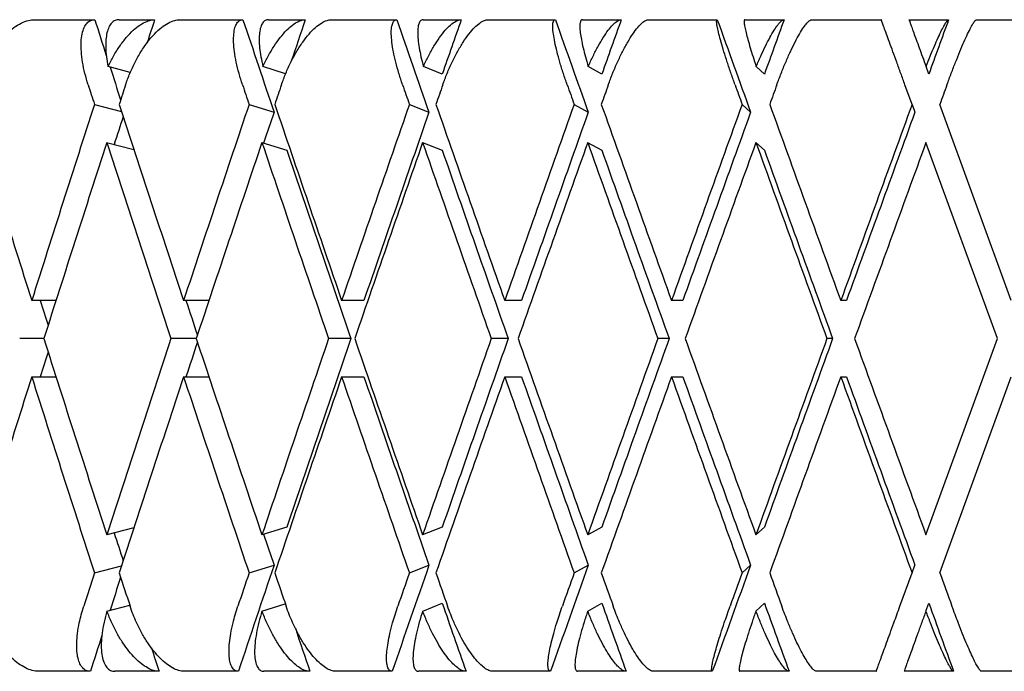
# Model space of a CAD drawing. Header units: millimetres. Extents: x 8 to 552, y 12 to 759.
# Tile 4 of 55: x 60.35 to 67.9, y 346.32 to 351.32. Entities that reach past the tile are written whole.
import ezdxf

# ---------------------------------------------------------------- set-up
doc = ezdxf.new("R2010")
doc.units = ezdxf.units.MM

msp = doc.modelspace()

# ---------------------------------------------------------------- linework, layer by layer
at = {"color": 7, "linetype": 'Continuous', "lineweight": 30}
for p, q in [((60.4568, 351.3176), (60.9218, 351.3176)), ((61.1098, 351.3176), (61.3807, 351.3176)), ((61.5723, 351.3176), (62.0585, 351.3176)), ((62.2546, 351.3176), (62.5365, 351.3176)), ((62.7356, 351.3176), (63.2393, 351.3176)), ((63.4419, 351.3176), (63.7327, 351.3176)), ((63.9377, 351.3176), (64.4551, 351.3176)), ((64.6627, 351.3176), (64.9602, 351.3176)), ((65.1696, 351.3176), (65.6967, 351.3176)), ((65.9077, 351.3176), (66.2096, 351.3176)), ((66.4218, 351.3176), (66.9547, 351.3176)), ((67.1675, 351.3176), (67.4716, 351.3176)), ((67.6849, 351.3176), (68.2195, 351.3176)), ((61.1941, 350.9133), (61.0232, 350.9577)), ((62.3858, 350.9031), (62.2115, 350.9577)), ((63.587, 350.9002), (63.4426, 350.9577)), ((64.8112, 350.9002), (64.7073, 350.9577)), ((66.0585, 350.9002), (65.9959, 350.9577)), ((67.3195, 350.9002), (67.2985, 350.9577)), ((67.1912, 350.6677), (67.1367, 350.8176)), ((60.9193, 350.6677), (61.1264, 350.614)), ((62.1053, 350.6677), (62.2966, 350.6078)), ((63.3349, 350.6677), (63.4853, 350.6078)), ((64.5989, 350.6677), (64.7071, 350.6078)), ((65.8876, 350.6677), (65.9529, 350.6078)), ((67.1912, 350.6677), (67.213, 350.6078)), ((67.9519, 349.1625), (67.4041, 350.6676)), ((61.0127, 350.3757), (61.2219, 350.3213)), ((62.2028, 350.3757), (62.3952, 350.3154)), ((63.4358, 350.3757), (63.587, 350.3154)), ((64.7024, 350.3757), (64.8112, 350.3154)), ((65.9929, 350.3757), (66.0585, 350.3154)), ((67.8455, 348.8701), (67.2977, 350.3752)), ((60.6242, 349.1625), (60.4379, 349.1625)), ((61.7974, 349.1625), (61.6028, 349.1625)), ((62.9864, 349.1625), (62.8153, 349.1625)), ((64.1955, 349.1625), (64.0661, 349.1625)), ((65.4325, 349.1625), (65.3457, 349.1625)), ((66.6878, 349.1625), (66.6442, 349.1625)), ((60.5306, 348.8701), (60.3455, 348.8701)), ((61.6998, 348.8701), (61.5062, 348.8701)), ((62.8862, 348.8701), (62.7152, 348.8701)), ((64.0926, 348.8701), (63.9632, 348.8701)), ((65.3276, 348.8701), (65.2408, 348.8701)), ((66.5818, 348.8701), (66.5382, 348.8701)), ((67.2977, 347.3649), (67.8455, 348.8701)), ((60.4379, 348.5777), (60.6237, 348.5777)), ((61.6028, 348.5777), (61.797, 348.5777)), ((62.8153, 348.5777), (62.9864, 348.5777)), ((64.0661, 348.5777), (64.1955, 348.5777)), ((65.3457, 348.5777), (65.4325, 348.5777)), ((66.6442, 348.5777), (66.6878, 348.5777)), ((67.4041, 347.0726), (67.9519, 348.5777)), ((61.2218, 347.4188), (61.0139, 347.3649)), ((62.3952, 347.4248), (62.2038, 347.3649)), ((63.587, 347.4248), (63.4366, 347.3649)), ((64.8112, 347.4248), (64.703, 347.3649)), ((66.0585, 347.4248), (65.9933, 347.3649)), ((60.9193, 347.0724), (61.1264, 347.1262)), ((62.1053, 347.0724), (62.2966, 347.1324)), ((63.3349, 347.0724), (63.4853, 347.1324)), ((64.5989, 347.0724), (64.7071, 347.1324)), ((65.8876, 347.0724), (65.9529, 347.1324)), ((67.0985, 346.8176), (67.1912, 347.0724)), ((67.1912, 347.0724), (67.213, 347.1324)), ((61.0146, 346.7803), (61.1895, 346.8257)), ((62.2043, 346.7803), (62.3829, 346.8362)), ((63.437, 346.7803), (63.587, 346.84)), ((64.7033, 346.7803), (64.8112, 346.84)), ((65.9935, 346.7803), (66.0585, 346.84)), ((67.2977, 346.7803), (67.3195, 346.84)), ((60.8881, 346.3176), (60.4899, 346.3176)), ((61.415, 346.3176), (61.0759, 346.3176)), ((62.0234, 346.3176), (61.6069, 346.3176)), ((62.5721, 346.3176), (62.2193, 346.3176)), ((63.203, 346.3176), (62.7715, 346.3176)), ((63.7694, 346.3176), (63.4054, 346.3176)), ((64.4179, 346.3176), (63.9746, 346.3176)), ((64.9977, 346.3176), (64.6254, 346.3176)), ((65.6588, 346.3176), (65.2073, 346.3176)), ((66.2477, 346.3176), (65.8698, 346.3176)), ((66.9165, 346.3176), (66.46, 346.3176)), ((67.5099, 346.3176), (67.1293, 346.3176)), ((68.1812, 346.3176), (67.7232, 346.3176))]:
    msp.add_line(p, q, dxfattribs=at)
for centre, major_axis, ratio, start_param, end_param in [((67.8455, 348.8701), (-13.4128, 39.7951), 0.13843, 1.462699, 1.469604), ((67.8455, 348.8701), (12.9277, 39.7812), 0.165076, 1.562916, 1.567376), ((67.8455, 348.8701), (-13.8067, 39.8088), 0.111284, 1.470745, 1.488586), ((67.8455, 348.8701), (13.4128, 39.7951), 0.13843, 1.555946, 1.564107), ((67.8455, 348.8701), (-14.1111, 39.8209), 0.083767, 1.479647, 1.497488), ((67.8455, 348.8701), (13.8067, 39.8088), 0.111284, 1.5479, 1.558394), ((67.8455, 348.8701), (-14.3275, 39.8303), 0.055984, 1.489187, 1.507027), ((67.8455, 348.8701), (14.1111, 39.8209), 0.083767, 1.538998, 1.549492), ((67.8455, 348.8701), (-14.4569, 39.8364), 0.028033, 1.499149, 1.51699), ((67.8455, 348.8701), (14.3275, 39.8303), 0.055984, 1.529458, 1.539952), ((67.8455, 348.8701), (14.4569, 39.8364), 0.028033, 1.519496, 1.52999), ((67.8455, 348.8701), (-13.4128, 39.7951), 0.13843, 1.471848, 1.47819), ((67.8455, 348.8701), (-13.8753, 41.1674), 0.13843, 1.4769, 1.48054), ((67.8455, 348.2853), (13.3735, 41.153), 0.165076, 1.562907, 1.566553), ((67.8455, 348.8701), (-14.2828, 41.1815), 0.111284, 1.484947, 1.488586), ((67.8455, 348.2853), (13.8753, 41.1674), 0.13843, 1.555937, 1.559583), ((67.8455, 348.8701), (-14.5977, 41.194), 0.083767, 1.493849, 1.497488), ((67.8455, 348.2853), (14.2828, 41.1815), 0.111284, 1.547891, 1.551537), ((67.8455, 348.8701), (-14.8216, 41.2038), 0.055984, 1.503388, 1.507027), ((67.8455, 348.2853), (14.5977, 41.194), 0.083767, 1.538989, 1.542635), ((67.8455, 348.8701), (-14.9554, 41.21), 0.028033, 1.513351, 1.51699), ((67.8455, 348.2853), (14.8216, 41.2038), 0.055984, 1.529449, 1.533096), ((67.8455, 348.2853), (14.9554, 41.21), 0.028033, 1.519487, 1.523133), ((67.8455, 349.4549), (-13.3735, 41.153), 0.165076, 1.487773, 1.524298), ((67.8455, 348.8701), (13.3735, 41.153), 0.165076, 1.580756, 1.617295), ((67.8455, 349.4549), (-13.8753, 41.1674), 0.13843, 1.494743, 1.531268), ((67.8455, 348.8701), (13.8753, 41.1674), 0.13843, 1.573786, 1.610325), ((67.8455, 349.4549), (-14.2828, 41.1815), 0.111284, 1.502789, 1.539314), ((67.8455, 348.8701), (14.2828, 41.1815), 0.111284, 1.56574, 1.602279), ((67.8455, 349.4549), (-14.5977, 41.194), 0.083767, 1.511691, 1.548216), ((67.8455, 348.8701), (14.5977, 41.194), 0.083767, 1.556838, 1.593377), ((67.8455, 349.4549), (-14.8216, 41.2038), 0.055984, 1.521231, 1.557755), ((67.8455, 348.8701), (14.8216, 41.2038), 0.055984, 1.547299, 1.583837), ((67.8455, 349.4549), (-14.9554, 41.21), 0.028033, 1.531193, 1.567718), ((67.8455, 348.8701), (14.9554, 41.21), 0.028033, 1.537336, 1.573875), ((67.8455, 348.8701), (12.9277, 39.7812), 0.165076, 1.581599, 1.586966), ((67.8455, 348.8701), (13.4128, 39.7951), 0.13843, 1.573786, 1.579732), ((67.8455, 348.8701), (13.8067, 39.8088), 0.111284, 1.56574, 1.602034), ((67.8455, 348.8701), (14.1111, 39.8209), 0.083767, 1.556838, 1.593132), ((67.8455, 348.8701), (14.3275, 39.8303), 0.055984, 1.547299, 1.583593), ((67.8455, 348.8701), (14.4569, 39.8364), 0.028033, 1.537336, 1.57363), ((67.8455, 348.2853), (13.3735, 41.153), 0.165076, 1.573657, 1.6102), ((67.8455, 348.8701), (-13.8753, 41.1674), 0.13843, 1.487644, 1.524173), ((67.8455, 348.2853), (13.8753, 41.1674), 0.13843, 1.566687, 1.60323), ((67.8455, 348.8701), (-14.2828, 41.1815), 0.111284, 1.49569, 1.532219), ((67.8455, 348.2853), (14.2828, 41.1815), 0.111284, 1.558641, 1.595184), ((67.8455, 348.8701), (-14.5977, 41.194), 0.083767, 1.504592, 1.541121), ((67.8455, 348.2853), (14.5977, 41.194), 0.083767, 1.549739, 1.586282), ((67.8455, 348.8701), (-14.8216, 41.2038), 0.055984, 1.514132, 1.550661), ((67.8455, 348.2853), (14.8216, 41.2038), 0.055984, 1.5402, 1.576742), ((67.8455, 348.8701), (-14.9554, 41.21), 0.028033, 1.524094, 1.560623), ((67.8455, 348.2853), (14.9554, 41.21), 0.028033, 1.530237, 1.56678), ((67.8455, 348.8701), (-13.8067, 39.8088), 0.111284, 1.495932, 1.532219), ((67.8455, 348.8701), (-14.1111, 39.8209), 0.083767, 1.504834, 1.541121), ((67.8455, 348.8701), (-14.3275, 39.8303), 0.055984, 1.514374, 1.550661), ((67.8455, 348.8701), (-14.4569, 39.8364), 0.028033, 1.524336, 1.560623), ((67.8455, 348.8701), (-12.9277, 39.7812), 0.165076, 1.509864, 1.514628), ((67.8455, 348.8701), (-13.4128, 39.7951), 0.13843, 1.516834, 1.523499), ((67.8455, 349.4549), (-13.3735, 41.153), 0.165076, 1.531392, 1.567938), ((67.8455, 348.8701), (13.8753, 41.1674), 0.13843, 1.61742, 1.653952), ((67.8455, 348.8701), (13.4128, 39.7951), 0.13843, 1.618094, 1.624759), ((67.8455, 349.4549), (-13.8753, 41.1674), 0.13843, 1.538362, 1.574908), ((67.8455, 348.8701), (14.2828, 41.1815), 0.111284, 1.609373, 1.645905), ((67.8455, 348.8701), (13.8067, 39.8088), 0.111284, 1.609373, 1.64566), ((67.8455, 349.4549), (-14.2828, 41.1815), 0.111284, 1.546409, 1.582954), ((67.8455, 348.8701), (14.5977, 41.194), 0.083767, 1.600471, 1.637003), ((67.8455, 348.8701), (14.1111, 39.8209), 0.083767, 1.600471, 1.636759), ((67.8455, 349.4549), (-14.5977, 41.194), 0.083767, 1.555311, 1.591856), ((67.8455, 348.8701), (14.8216, 41.2038), 0.055984, 1.590932, 1.627464), ((67.8455, 348.8701), (14.3275, 39.8303), 0.055984, 1.590932, 1.627219), ((67.8455, 349.4549), (-14.8216, 41.2038), 0.055984, 1.56485, 1.601395), ((67.8455, 348.8701), (14.9554, 41.21), 0.028033, 1.580969, 1.617501), ((67.8455, 348.8701), (14.4569, 39.8364), 0.028033, 1.580969, 1.617257), ((67.8455, 349.4549), (-14.9554, 41.21), 0.028033, 1.574813, 1.611358), ((67.8455, 348.8701), (12.9277, 39.7812), 0.165076, 1.626964, 1.631729), ((67.8455, 348.2853), (13.3735, 41.153), 0.165076, 1.617295, 1.65382), ((67.8455, 348.8701), (-13.3735, 41.153), 0.165076, 1.524298, 1.560836), ((67.8455, 348.2853), (13.8753, 41.1674), 0.13843, 1.610325, 1.64685), ((67.8455, 348.8701), (-13.8753, 41.1674), 0.13843, 1.531268, 1.567806), ((67.8455, 348.2853), (14.2828, 41.1815), 0.111284, 1.602279, 1.638804), ((67.8455, 348.8701), (-14.2828, 41.1815), 0.111284, 1.539314, 1.575852), ((67.8455, 348.8701), (-13.8067, 39.8088), 0.111284, 1.539558, 1.575852), ((67.8455, 348.2853), (14.5977, 41.194), 0.083767, 1.593377, 1.629902), ((67.8455, 348.8701), (-14.5977, 41.194), 0.083767, 1.548216, 1.584754), ((67.8455, 348.8701), (-14.1111, 39.8209), 0.083767, 1.54846, 1.584754), ((67.8455, 348.2853), (14.8216, 41.2038), 0.055984, 1.583837, 1.620362), ((67.8455, 348.8701), (-14.8216, 41.2038), 0.055984, 1.557755, 1.594294), ((67.8455, 348.8701), (-14.3275, 39.8303), 0.055984, 1.558, 1.594294), ((67.8455, 348.2853), (14.9554, 41.21), 0.028033, 1.573875, 1.6104), ((67.8455, 348.8701), (-14.9554, 41.21), 0.028033, 1.567718, 1.604256), ((67.8455, 348.8701), (-14.4569, 39.8364), 0.028033, 1.567962, 1.604256), ((67.8455, 348.8701), (-12.9277, 39.7812), 0.165076, 1.554627, 1.559993), ((67.8455, 348.8701), (-13.4128, 39.7951), 0.13843, 1.561861, 1.567806), ((67.8455, 348.8701), (13.8753, 41.1674), 0.13843, 1.661053, 1.667244), ((67.8455, 349.4549), (-13.3735, 41.153), 0.165076, 1.575039, 1.58124), ((67.8455, 348.8701), (14.2828, 41.1815), 0.111284, 1.653007, 1.659198), ((67.8455, 348.8701), (13.8067, 39.8088), 0.111284, 1.653007, 1.673489), ((67.8455, 349.4549), (-13.8753, 41.1674), 0.13843, 1.582009, 1.58821), ((67.8455, 348.8701), (14.1111, 39.8209), 0.083767, 1.644105, 1.664587), ((67.8455, 348.8701), (14.5977, 41.194), 0.083767, 1.644105, 1.650296), ((67.8455, 349.4549), (-14.2828, 41.1815), 0.111284, 1.590056, 1.596256), ((67.8455, 348.8701), (14.3275, 39.8303), 0.055984, 1.634565, 1.655048), ((67.8455, 348.8701), (14.8216, 41.2038), 0.055984, 1.634565, 1.640756), ((67.8455, 349.4549), (-14.5977, 41.194), 0.083767, 1.598957, 1.605158), ((67.8455, 348.8701), (14.4569, 39.8364), 0.028033, 1.624603, 1.645085), ((67.8455, 348.8701), (14.9554, 41.21), 0.028033, 1.624603, 1.630794), ((67.8455, 349.4549), (-14.8216, 41.2038), 0.055984, 1.608497, 1.614697), ((67.8455, 349.4549), (-14.9554, 41.21), 0.028033, 1.618459, 1.62466), ((67.8455, 348.8701), (13.4128, 39.7951), 0.13843, 1.663403, 1.669744), ((67.8455, 348.8701), (-13.8067, 39.8088), 0.111284, 1.583199, 1.596335), ((67.8455, 348.8701), (-14.1111, 39.8209), 0.083767, 1.592101, 1.605237), ((67.8455, 348.8701), (-14.3275, 39.8303), 0.055984, 1.60164, 1.614777), ((67.8455, 348.8701), (-14.4569, 39.8364), 0.028033, 1.611603, 1.624739), ((67.8455, 348.8701), (-13.4128, 39.7951), 0.13843, 1.579976, 1.588289), ((67.8455, 348.8701), (13.4128, 39.7951), 0.13843, 1.674635, 1.681535), ((67.8455, 348.8701), (-12.9277, 39.7812), 0.165076, 1.576808, 1.581319)]:
    msp.add_ellipse(centre, major_axis=major_axis, ratio=ratio, start_param=start_param, end_param=end_param, dxfattribs=at)
for points, knots in [([(60.0131, 350.8176), (60.0231, 350.8469), (60.0433, 350.9064), (60.0842, 350.9924), (60.1318, 351.0739), (60.1847, 351.1466), (60.242, 351.2096), (60.3, 351.2589), (60.3582, 351.2942), (60.4108, 351.3142), (60.4426, 351.3165), (60.4568, 351.3176)], [0, 0, 0, 0, 0.114606, 0.23252, 0.347132, 0.465168, 0.577786, 0.694016, 0.800844, 0.911181, 1, 1, 1, 1]), ([(60.8709, 350.8176), (60.8621, 350.8468), (60.8442, 350.9062), (60.8268, 350.9921), (60.8169, 351.0736), (60.8157, 351.1463), (60.8231, 351.2092), (60.8385, 351.2585), (60.8617, 351.2938), (60.8893, 351.3141), (60.9117, 351.3165), (60.9218, 351.3176)], [0, 0, 0, 0, 0.114542, 0.23238, 0.34693, 0.464926, 0.577123, 0.692931, 0.799182, 0.908911, 1, 1, 1, 1]), ([(61.1098, 351.3176), (61.0989, 351.3163), (61.0767, 351.3138), (61.05, 351.2936), (61.0288, 351.262), (61.014, 351.219), (61.0057, 351.1654), (61.0044, 351.103), (61.0096, 351.0333), (61.0186, 350.9831), (61.0232, 350.9577)], [0, 0, 0, 0, 0.121172, 0.245978, 0.367117, 0.49156, 0.616821, 0.745339, 0.871171, 1, 1, 1, 1]), ([(61.0232, 350.9577), (61.0367, 350.9848), (61.0641, 351.0399), (61.1117, 351.1148), (61.1631, 351.1821), (61.2158, 351.2371), (61.2689, 351.2794), (61.3138, 351.3036), (61.3513, 351.3157), (61.3708, 351.3169), (61.3807, 351.3176)], [0, 0, 0, 0, 0.1376282, 0.2791513, 0.4168174, 0.5587839, 0.6910424, 0.8276344, 0.9131954, 1, 1, 1, 1]), ([(61.1579, 350.8176), (61.1682, 350.8469), (61.1891, 350.9064), (61.2295, 350.9924), (61.2755, 351.0739), (61.3256, 351.1466), (61.3791, 351.2096), (61.4324, 351.2589), (61.4851, 351.2942), (61.532, 351.3142), (61.5599, 351.3165), (61.5723, 351.3176)], [0, 0, 0, 0, 0.114606, 0.23252, 0.347132, 0.465168, 0.577786, 0.694016, 0.800844, 0.911181, 1, 1, 1, 1]), ([(62.0549, 350.8176), (62.0455, 350.8468), (62.0266, 350.9062), (62.0061, 350.9921), (61.992, 351.0736), (61.9855, 351.1463), (61.9868, 351.2092), (61.9956, 351.2585), (62.0116, 351.2938), (62.0325, 351.3141), (62.0504, 351.3165), (62.0585, 351.3176)], [0, 0, 0, 0, 0.114542, 0.23238, 0.34693, 0.464926, 0.577123, 0.692931, 0.799182, 0.908911, 1, 1, 1, 1]), ([(62.2546, 351.3176), (62.2458, 351.3163), (62.2281, 351.3138), (62.208, 351.2936), (62.1932, 351.262), (62.1844, 351.219), (62.1817, 351.1654), (62.1854, 351.103), (62.1948, 351.0333), (62.2059, 350.9831), (62.2115, 350.9577)], [0, 0, 0, 0, 0.1211723, 0.2459781, 0.3671171, 0.4915599, 0.6168215, 0.7453387, 0.8711714, 1, 1, 1, 1]), ([(62.2115, 350.9577), (62.2246, 350.9848), (62.2513, 351.0399), (62.2963, 351.1148), (62.344, 351.1821), (62.392, 351.2371), (62.4396, 351.2794), (62.4791, 351.3036), (62.5116, 351.3157), (62.5281, 351.3169), (62.5365, 351.3176)], [0, 0, 0, 0, 0.137628, 0.279151, 0.416817, 0.558784, 0.691042, 0.827634, 0.913195, 1, 1, 1, 1]), ([(62.3535, 350.8176), (62.3641, 350.8469), (62.3856, 350.9064), (62.4251, 350.9924), (62.4692, 351.0739), (62.5162, 351.1466), (62.5654, 351.2096), (62.6136, 351.2589), (62.6603, 351.2942), (62.7013, 351.3142), (62.725, 351.3165), (62.7356, 351.3176)], [0, 0, 0, 0, 0.114606, 0.23252, 0.347132, 0.465168, 0.577786, 0.694016, 0.800844, 0.911181, 1, 1, 1, 1]), ([(63.2829, 350.8176), (63.2731, 350.8468), (63.2533, 350.9062), (63.2298, 350.9921), (63.2115, 351.0736), (63.1999, 351.1463), (63.195, 351.2092), (63.1971, 351.2585), (63.206, 351.2938), (63.2199, 351.3141), (63.2332, 351.3165), (63.2393, 351.3176)], [0, 0, 0, 0, 0.114542, 0.23238, 0.34693, 0.464926, 0.577123, 0.692931, 0.799182, 0.908911, 1, 1, 1, 1]), ([(63.4419, 351.3176), (63.4354, 351.3163), (63.4222, 351.3138), (63.4089, 351.2936), (63.4006, 351.262), (63.3979, 351.219), (63.4009, 351.1654), (63.4094, 351.103), (63.423, 351.0333), (63.4361, 350.9831), (63.4426, 350.9577)], [0, 0, 0, 0, 0.121172, 0.245978, 0.367117, 0.49156, 0.616821, 0.745339, 0.871171, 1, 1, 1, 1]), ([(63.4426, 350.9577), (63.4553, 350.9848), (63.4811, 351.0399), (63.5231, 351.1148), (63.5667, 351.1821), (63.6097, 351.2371), (63.6514, 351.2794), (63.6852, 351.3036), (63.7124, 351.3157), (63.7259, 351.3169), (63.7327, 351.3176)], [0, 0, 0, 0, 0.137628, 0.279151, 0.416817, 0.558784, 0.691042, 0.827634, 0.913195, 1, 1, 1, 1]), ([(63.591, 350.8176), (63.6017, 350.8469), (63.6236, 350.9064), (63.6621, 350.9924), (63.7039, 351.0739), (63.7473, 351.1466), (63.7919, 351.2096), (63.8346, 351.2589), (63.875, 351.2942), (63.9097, 351.3142), (63.9291, 351.3165), (63.9377, 351.3176)], [0, 0, 0, 0, 0.114606, 0.23252, 0.347132, 0.465168, 0.577786, 0.694016, 0.800844, 0.911181, 1, 1, 1, 1]), ([(64.5456, 350.8176), (64.5355, 350.8468), (64.5149, 350.9062), (64.4886, 350.9921), (64.4664, 351.0736), (64.4497, 351.1463), (64.4387, 351.2092), (64.4341, 351.2585), (64.4357, 351.2938), (64.4425, 351.3141), (64.4512, 351.3165), (64.4551, 351.3176)], [0, 0, 0, 0, 0.114542, 0.23238, 0.34693, 0.464926, 0.577123, 0.692931, 0.799182, 0.908911, 1, 1, 1, 1]), ([(64.6627, 351.3176), (64.6585, 351.3163), (64.6499, 351.3138), (64.6435, 351.2936), (64.6418, 351.262), (64.6453, 351.219), (64.6538, 351.1654), (64.6672, 351.103), (64.6849, 351.0333), (64.6998, 350.9831), (64.7073, 350.9577)], [0, 0, 0, 0, 0.121172, 0.245978, 0.367117, 0.49156, 0.616821, 0.745339, 0.871171, 1, 1, 1, 1]), ([(64.7073, 350.9577), (64.7194, 350.9848), (64.744, 351.0399), (64.7827, 351.1148), (64.822, 351.1821), (64.8596, 351.2371), (64.8951, 351.2794), (64.9229, 351.3036), (64.9446, 351.3157), (64.955, 351.3169), (64.9602, 351.3176)], [0, 0, 0, 0, 0.137628, 0.279151, 0.416817, 0.558784, 0.691042, 0.827634, 0.913195, 1, 1, 1, 1]), ([(64.8608, 350.8176), (64.8717, 350.8469), (64.8937, 350.9064), (64.9308, 350.9924), (64.97, 351.0739), (65.0096, 351.1466), (65.0492, 351.2096), (65.0861, 351.2589), (65.12, 351.2942), (65.1481, 351.3142), (65.1629, 351.3165), (65.1696, 351.3176)], [0, 0, 0, 0, 0.114606, 0.23252, 0.347132, 0.465168, 0.577786, 0.694016, 0.800844, 0.911181, 1, 1, 1, 1]), ([(65.8335, 350.8176), (65.8231, 350.8468), (65.8019, 350.9062), (65.773, 350.9921), (65.747, 351.0736), (65.7253, 351.1463), (65.7083, 351.2092), (65.697, 351.2585), (65.6913, 351.2938), (65.691, 351.3141), (65.6949, 351.3165), (65.6967, 351.3176)], [0, 0, 0, 0, 0.114542, 0.23238, 0.34693, 0.464926, 0.577123, 0.692931, 0.799182, 0.908911, 1, 1, 1, 1]), ([(65.9077, 351.3176), (65.9059, 351.3163), (65.902, 351.3138), (65.9025, 351.2936), (65.9074, 351.262), (65.917, 351.219), (65.9311, 351.1654), (65.9492, 351.103), (65.9708, 351.0333), (65.9875, 350.9831), (65.9959, 350.9577)], [0, 0, 0, 0, 0.121172, 0.245978, 0.367117, 0.49156, 0.616821, 0.745339, 0.871171, 1, 1, 1, 1]), ([(65.9959, 350.9577), (66.0073, 350.9848), (66.0306, 351.0399), (66.0657, 351.1148), (66.1003, 351.1821), (66.1323, 351.2371), (66.1613, 351.2794), (66.183, 351.3036), (66.199, 351.3157), (66.2061, 351.3169), (66.2096, 351.3176)], [0, 0, 0, 0, 0.137628, 0.279151, 0.416817, 0.558784, 0.691042, 0.827634, 0.913195, 1, 1, 1, 1]), ([(66.1534, 350.8176), (66.1643, 350.8469), (66.1863, 350.9064), (66.2218, 350.9924), (66.258, 351.0739), (66.2936, 351.1466), (66.3278, 351.2096), (66.3586, 351.2589), (66.3857, 351.2942), (66.407, 351.3142), (66.4172, 351.3165), (66.4218, 351.3176)], [0, 0, 0, 0, 0.1146065, 0.2325198, 0.3471316, 0.4651683, 0.577786, 0.6940158, 0.8008443, 0.911181, 1, 1, 1, 1]), ([(67.1367, 350.8176), (67.126, 350.8468), (67.1044, 350.9062), (67.0732, 350.9921), (67.0435, 351.0736), (67.0171, 351.1463), (66.9941, 351.2092), (66.9762, 351.2585), (66.9634, 351.2938), (66.956, 351.3141), (66.9551, 351.3165), (66.9547, 351.3176)], [0, 0, 0, 0, 0.1145416, 0.23238, 0.3469304, 0.4649256, 0.5771225, 0.6929312, 0.7991817, 0.9089106, 1, 1, 1, 1]), ([(67.1675, 351.3176), (67.168, 351.3163), (67.1689, 351.3138), (67.1763, 351.2936), (67.1878, 351.262), (67.2034, 351.219), (67.2229, 351.1654), (67.2457, 351.103), (67.271, 351.0333), (67.2893, 350.9831), (67.2985, 350.9577)], [0, 0, 0, 0, 0.121172, 0.245978, 0.367117, 0.49156, 0.616821, 0.745339, 0.871171, 1, 1, 1, 1]), ([(67.2985, 350.9577), (67.3092, 350.9848), (67.331, 351.0399), (67.3623, 351.1148), (67.3919, 351.1821), (67.418, 351.2371), (67.4403, 351.2794), (67.4556, 351.3036), (67.4659, 351.3157), (67.4696, 351.3169), (67.4716, 351.3176)], [0, 0, 0, 0, 0.137628, 0.279151, 0.416817, 0.558784, 0.691042, 0.827634, 0.913195, 1, 1, 1, 1]), ([(67.4588, 350.8176), (67.4698, 350.8473), (67.4917, 350.9068), (67.5254, 350.9932), (67.5583, 351.0743), (67.5896, 351.1473), (67.6181, 351.2098), (67.6427, 351.2594), (67.6625, 351.2943), (67.6769, 351.3143), (67.6824, 351.3166), (67.6849, 351.3176)], [0, 0, 0, 0, 0.11626, 0.232521, 0.348856, 0.46517, 0.579612, 0.694015, 0.802613, 0.911177, 1, 1, 1, 1]), ([(60.4899, 346.3176), (60.4739, 346.3188), (60.4416, 346.3214), (60.3897, 346.3419), (60.3368, 346.3739), (60.284, 346.4174), (60.232, 346.4717), (60.1819, 346.5362), (60.135, 346.6099), (60.0971, 346.6835), (60.0671, 346.7535), (60.0529, 346.7961), (60.0458, 346.8176)], [0, 0, 0, 0, 0.099346, 0.201688, 0.301, 0.402993, 0.506234, 0.612154, 0.721444, 0.833657, 0.916225, 1, 1, 1, 1]), ([(60.8881, 346.3176), (60.8772, 346.3188), (60.8549, 346.3214), (60.8281, 346.3418), (60.8067, 346.3736), (60.7918, 346.4168), (60.7834, 346.4708), (60.782, 346.5348), (60.7879, 346.6079), (60.8005, 346.6816), (60.817, 346.7522), (60.8303, 346.7957), (60.837, 346.8176)], [0, 0, 0, 0, 0.0990323, 0.2010432, 0.3000449, 0.4017309, 0.504401, 0.609736, 0.7183968, 0.8299501, 0.9143315, 1, 1, 1, 1]), ([(61.0146, 346.7803), (61.0068, 346.7514), (60.9909, 346.6928), (60.9767, 346.6092), (60.97, 346.5308), (60.9722, 346.4623), (60.9828, 346.4045), (61.001, 346.361), (61.0266, 346.3316), (61.0523, 346.319), (61.0702, 346.3179), (61.0759, 346.3176)], [0, 0, 0, 0, 0.119854, 0.243135, 0.363008, 0.486545, 0.60299, 0.72322, 0.833004, 0.946354, 1, 1, 1, 1]), ([(61.415, 346.3176), (61.4011, 346.3188), (61.3729, 346.3214), (61.3268, 346.3418), (61.2791, 346.3736), (61.231, 346.4168), (61.183, 346.4708), (61.1361, 346.5348), (61.0917, 346.6079), (61.0495, 346.6904), (61.0266, 346.7495), (61.0146, 346.7803)], [0, 0, 0, 0, 0.104109, 0.21135, 0.315427, 0.422327, 0.53026, 0.640996, 0.755227, 0.8725, 1, 1, 1, 1]), ([(61.6069, 346.3176), (61.593, 346.3188), (61.5646, 346.3214), (61.5183, 346.3419), (61.4704, 346.3739), (61.422, 346.4174), (61.3736, 346.4717), (61.3264, 346.5362), (61.2815, 346.6099), (61.2443, 346.6835), (61.2143, 346.7535), (61.1996, 346.7961), (61.1922, 346.8176)], [0, 0, 0, 0, 0.099346, 0.201688, 0.301, 0.402993, 0.506234, 0.612154, 0.721444, 0.833657, 0.916225, 1, 1, 1, 1]), ([(62.0234, 346.3176), (62.0146, 346.3188), (61.9968, 346.3214), (61.9766, 346.3418), (61.9617, 346.3736), (61.9529, 346.4168), (61.9501, 346.4708), (61.9538, 346.5348), (61.9641, 346.6079), (61.9798, 346.6816), (61.9985, 346.7522), (62.0125, 346.7957), (62.0196, 346.8176)], [0, 0, 0, 0, 0.0990323, 0.2010432, 0.3000449, 0.4017309, 0.504401, 0.609736, 0.7183968, 0.8299501, 0.9143315, 1, 1, 1, 1]), ([(62.2043, 346.7803), (62.1958, 346.7514), (62.1786, 346.6928), (62.1608, 346.6092), (62.1496, 346.5308), (62.1461, 346.4623), (62.1504, 346.4045), (62.1619, 346.361), (62.1804, 346.3316), (62.2003, 346.319), (62.2146, 346.3179), (62.2193, 346.3176)], [0, 0, 0, 0, 0.1198541, 0.2431354, 0.3630084, 0.4865449, 0.6029901, 0.7232198, 0.833004, 0.9463541, 1, 1, 1, 1]), ([(62.5721, 346.3176), (62.5603, 346.3188), (62.5363, 346.3214), (62.4961, 346.3418), (62.4538, 346.3736), (62.4104, 346.4168), (62.3663, 346.4708), (62.3227, 346.5348), (62.2805, 346.6079), (62.2396, 346.6904), (62.2164, 346.7495), (62.2043, 346.7803)], [0, 0, 0, 0, 0.104109, 0.21135, 0.315427, 0.422327, 0.53026, 0.640996, 0.755227, 0.8725, 1, 1, 1, 1]), ([(62.7715, 346.3176), (62.7596, 346.3188), (62.7355, 346.3214), (62.695, 346.3419), (62.6525, 346.3739), (62.6088, 346.4174), (62.5645, 346.4717), (62.5205, 346.5362), (62.4778, 346.6099), (62.4417, 346.6835), (62.412, 346.7535), (62.3968, 346.7961), (62.3892, 346.8176)], [0, 0, 0, 0, 0.099346, 0.201688, 0.301, 0.402993, 0.506234, 0.612154, 0.721444, 0.833657, 0.916225, 1, 1, 1, 1]), ([(63.203, 346.3176), (63.1964, 346.3188), (63.1832, 346.3214), (63.1698, 346.3418), (63.1615, 346.3736), (63.1588, 346.4168), (63.1617, 346.4708), (63.1704, 346.5348), (63.185, 346.6079), (63.2037, 346.6816), (63.2244, 346.7522), (63.2391, 346.7957), (63.2464, 346.8176)], [0, 0, 0, 0, 0.099032, 0.201043, 0.300045, 0.401731, 0.504401, 0.609736, 0.718397, 0.82995, 0.914331, 1, 1, 1, 1]), ([(63.437, 346.7803), (63.4279, 346.7514), (63.4094, 346.6928), (63.3882, 346.6092), (63.3725, 346.5308), (63.3635, 346.4623), (63.3614, 346.4045), (63.366, 346.361), (63.3773, 346.3316), (63.3912, 346.319), (63.4019, 346.3179), (63.4054, 346.3176)], [0, 0, 0, 0, 0.1198541, 0.2431354, 0.3630084, 0.4865449, 0.6029901, 0.7232198, 0.833004, 0.9463541, 1, 1, 1, 1]), ([(63.7694, 346.3176), (63.7598, 346.3188), (63.7402, 346.3214), (63.7061, 346.3418), (63.6694, 346.3736), (63.6311, 346.4168), (63.5914, 346.4708), (63.5512, 346.5348), (63.5116, 346.6079), (63.4723, 346.6904), (63.4491, 346.7495), (63.437, 346.7803)], [0, 0, 0, 0, 0.104109, 0.21135, 0.315427, 0.422327, 0.53026, 0.640996, 0.755227, 0.8725, 1, 1, 1, 1]), ([(63.9746, 346.3176), (63.9649, 346.3188), (63.9452, 346.3214), (63.9109, 346.3419), (63.8741, 346.3739), (63.8355, 346.4174), (63.7955, 346.4717), (63.7551, 346.5362), (63.7151, 346.6099), (63.6803, 346.6835), (63.651, 346.7535), (63.6355, 346.7961), (63.6277, 346.8176)], [0, 0, 0, 0, 0.099346, 0.201688, 0.301, 0.402993, 0.506234, 0.612154, 0.721444, 0.833657, 0.916225, 1, 1, 1, 1]), ([(64.4179, 346.3176), (64.4136, 346.3188), (64.405, 346.3214), (64.3986, 346.3418), (64.3969, 346.3736), (64.4004, 346.4168), (64.409, 346.4708), (64.4227, 346.5348), (64.4414, 346.6079), (64.463, 346.6816), (64.4855, 346.7522), (64.5007, 346.7957), (64.5083, 346.8176)], [0, 0, 0, 0, 0.099032, 0.201043, 0.300045, 0.401731, 0.504401, 0.609736, 0.718397, 0.82995, 0.914331, 1, 1, 1, 1]), ([(64.7033, 346.7803), (64.6936, 346.7514), (64.674, 346.6928), (64.6496, 346.6092), (64.6294, 346.5308), (64.615, 346.4623), (64.6065, 346.4045), (64.6043, 346.361), (64.6082, 346.3316), (64.616, 346.319), (64.6231, 346.3179), (64.6254, 346.3176)], [0, 0, 0, 0, 0.1198541, 0.2431354, 0.3630084, 0.4865449, 0.6029901, 0.7232198, 0.833004, 0.9463541, 1, 1, 1, 1]), ([(64.9977, 346.3176), (64.9903, 346.3188), (64.9752, 346.3214), (64.9476, 346.3418), (64.9169, 346.3736), (64.8838, 346.4168), (64.8488, 346.4708), (64.8125, 346.5348), (64.7757, 346.6079), (64.7383, 346.6904), (64.7153, 346.7495), (64.7033, 346.7803)], [0, 0, 0, 0, 0.104109, 0.21135, 0.315427, 0.422327, 0.53026, 0.640996, 0.755227, 0.8725, 1, 1, 1, 1]), ([(65.2073, 346.3176), (65.1998, 346.3188), (65.1846, 346.3214), (65.1568, 346.3419), (65.126, 346.3739), (65.0927, 346.4174), (65.0574, 346.4717), (65.0209, 346.5362), (64.9837, 346.6099), (64.9506, 346.6835), (64.9219, 346.7535), (64.9062, 346.7961), (64.8984, 346.8176)], [0, 0, 0, 0, 0.099346, 0.201688, 0.301, 0.402993, 0.506234, 0.612154, 0.721444, 0.833657, 0.916225, 1, 1, 1, 1]), ([(65.6588, 346.3176), (65.6569, 346.3188), (65.6531, 346.3214), (65.6536, 346.3418), (65.6585, 346.3736), (65.6682, 346.4168), (65.6824, 346.4708), (65.7009, 346.5348), (65.7237, 346.6079), (65.748, 346.6816), (65.7722, 346.7522), (65.7878, 346.7957), (65.7956, 346.8176)], [0, 0, 0, 0, 0.099032, 0.201043, 0.300045, 0.401731, 0.504401, 0.609736, 0.718397, 0.82995, 0.914331, 1, 1, 1, 1]), ([(65.9935, 346.7803), (65.9833, 346.7514), (65.9628, 346.6928), (65.9352, 346.6092), (65.9108, 346.5308), (65.8911, 346.4623), (65.8762, 346.4045), (65.8672, 346.361), (65.8638, 346.3316), (65.8654, 346.319), (65.8687, 346.3179), (65.8698, 346.3176)], [0, 0, 0, 0, 0.119854, 0.243135, 0.363008, 0.486545, 0.60299, 0.72322, 0.833004, 0.946354, 1, 1, 1, 1]), ([(66.2477, 346.3176), (66.2426, 346.3188), (66.2322, 346.3214), (66.2111, 346.3418), (66.1866, 346.3736), (66.1591, 346.4168), (66.129, 346.4708), (66.0968, 346.5348), (66.0631, 346.6079), (66.028, 346.6904), (66.0053, 346.7495), (65.9935, 346.7803)], [0, 0, 0, 0, 0.104109, 0.21135, 0.315427, 0.422327, 0.53026, 0.640996, 0.755227, 0.8725, 1, 1, 1, 1]), ([(66.46, 346.3176), (66.4548, 346.3188), (66.4443, 346.3214), (66.4231, 346.3419), (66.3985, 346.3739), (66.3709, 346.4174), (66.3406, 346.4717), (66.3081, 346.5362), (66.2742, 346.6099), (66.2429, 346.6835), (66.2151, 346.7535), (66.1993, 346.7961), (66.1914, 346.8176)], [0, 0, 0, 0, 0.099346, 0.201688, 0.301, 0.402993, 0.506234, 0.612154, 0.721444, 0.833657, 0.916225, 1, 1, 1, 1]), ([(66.9165, 346.3176), (66.9169, 346.3188), (66.9179, 346.3214), (66.9253, 346.3418), (66.9368, 346.3736), (66.9526, 346.4168), (66.9722, 346.4708), (66.9955, 346.5348), (67.0221, 346.6079), (67.0489, 346.6816), (67.0747, 346.7522), (67.0905, 346.7957), (67.0985, 346.8176)], [0, 0, 0, 0, 0.0990323, 0.2010432, 0.3000449, 0.4017309, 0.504401, 0.609736, 0.7183968, 0.8299501, 0.9143315, 1, 1, 1, 1]), ([(67.2977, 346.7803), (67.287, 346.751), (67.2657, 346.6924), (67.2351, 346.6084), (67.2068, 346.5305), (67.1817, 346.4616), (67.1609, 346.4043), (67.1449, 346.3605), (67.1344, 346.3316), (67.1298, 346.319), (67.1294, 346.3179), (67.1293, 346.3176)], [0, 0, 0, 0, 0.1215734, 0.2431377, 0.3648579, 0.4865475, 0.6049039, 0.7232203, 0.8347993, 0.9463513, 1, 1, 1, 1]), ([(67.5099, 346.3176), (67.507, 346.3188), (67.5013, 346.3214), (67.487, 346.3418), (67.469, 346.3736), (67.4473, 346.4168), (67.4223, 346.4708), (67.3944, 346.5348), (67.3642, 346.6079), (67.3315, 346.6904), (67.3093, 346.7495), (67.2977, 346.7803)], [0, 0, 0, 0, 0.104109, 0.21135, 0.315427, 0.422327, 0.53026, 0.640996, 0.755227, 0.8725, 1, 1, 1, 1]), ([(67.7232, 346.3176), (67.7203, 346.3189), (67.7146, 346.3216), (67.7001, 346.3421), (67.682, 346.3742), (67.6601, 346.4177), (67.635, 346.472), (67.6068, 346.5367), (67.5764, 346.6102), (67.5472, 346.684), (67.5206, 346.7537), (67.5049, 346.7963), (67.4971, 346.8176)], [0, 0, 0, 0, 0.100831, 0.201684, 0.302323, 0.402988, 0.507557, 0.612149, 0.722895, 0.833653, 0.916827, 1, 1, 1, 1])]:
    msp.add_open_spline(points, degree=3, knots=knots, dxfattribs=at)

doc.saveas('drawing.dxf')
